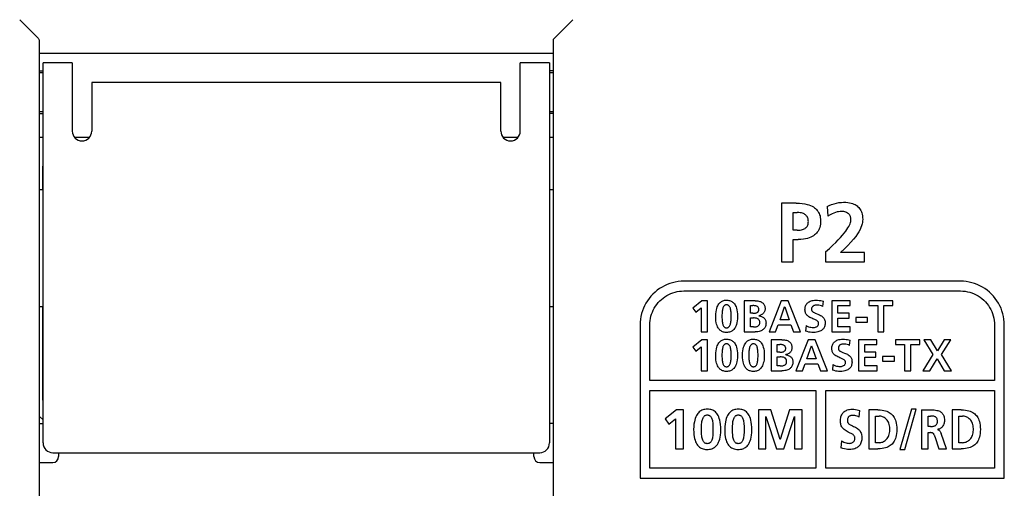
# Model space of a CAD drawing. Extents: x 27 to 793, y 51 to 503.
# Tile 11 of 30: x 580 to 630, y 231 to 255. Entities that reach past the tile are written whole.
import ezdxf

# ---------------------------------------------------------------- set-up
doc = ezdxf.new("R2010")
doc.units = 0
doc.header["$LTSCALE"] = 46.255
doc.layers.get('0').update_dxf_attribs({"linetype": 'CONTINUOUS'})
doc.layers.add('AXIS', color=7, linetype='CONTINUOUS')
doc.layers.add('SURF', color=7, linetype='CONTINUOUS')

msp = doc.modelspace()

# ---------------------------------------------------------------- linework, layer by layer
at = {"color": 7, "linetype": 'CONTINUOUS'}
for p, q in [((580.771, 254.489), (579.822, 255.438)), ((607.273, 254.489), (608.222, 255.438)), ((580.822, 254.383), (580.822, 221.077)), ((607.222, 230.027), (607.222, 254.383)), ((580.822, 253.717), (607.222, 253.717)), ((580.822, 252.817), (581.022, 252.817)), ((582.522, 253.217), (581.022, 253.217)), ((607.022, 253.217), (605.522, 253.217)), ((607.222, 252.817), (607.022, 252.817)), ((581.022, 252.717), (580.822, 252.717)), ((607.222, 252.717), (607.022, 252.717)), ((581.022, 233.717), (581.022, 251.717)), ((607.022, 251.717), (607.022, 233.717)), ((581.022, 250.717), (580.822, 250.717)), ((580.822, 250.617), (581.022, 250.617)), ((607.222, 250.717), (607.022, 250.717)), ((607.222, 250.617), (607.022, 250.617)), ((580.822, 249.417), (581.022, 249.417)), ((582.627, 249.417), (583.417, 249.417)), ((604.627, 249.417), (605.417, 249.417)), ((607.022, 249.417), (607.222, 249.417)), ((581.002, 246.717), (581.002, 247.917)), ((581.022, 247.917), (581.002, 247.917)), ((580.822, 246.717), (581.022, 246.717)), ((607.022, 246.717), (607.222, 246.717)), ((618.926, 246.019), (618.926, 243.017)), ((619.687, 246.019), (618.926, 246.019)), ((621.269, 245.856), (621.316, 245.357)), ((619.528, 244.63), (619.528, 245.546)), ((619.528, 245.546), (619.739, 245.546)), ((619.739, 244.63), (619.528, 244.63)), ((619.528, 243.017), (619.528, 244.156)), ((619.528, 244.156), (619.782, 244.156)), ((621.2, 243.52), (621.2, 243.017)), ((623.196, 243.49), (621.97, 243.49)), ((623.196, 243.017), (623.196, 243.49)), ((618.926, 243.017), (619.528, 243.017)), ((621.2, 243.017), (623.196, 243.017)), ((628.121, 242.017), (613.922, 242.017)), ((613.922, 241.517), (628.121, 241.517)), ((580.822, 240.717), (581.022, 240.717)), ((581.002, 235.917), (581.002, 240.717)), ((607.022, 240.717), (607.222, 240.717)), ((614.843, 241.018), (614.375, 240.641)), ((614.375, 240.641), (614.536, 240.433)), ((614.536, 240.433), (614.806, 240.653)), ((614.806, 240.653), (614.806, 239.417)), ((615.127, 241.018), (614.843, 241.018)), ((615.127, 239.417), (615.127, 241.018)), ((617.015, 241.018), (617.015, 239.417)), ((617.575, 241.018), (617.015, 241.018)), ((617.336, 240.371), (617.336, 240.765)), ((617.336, 240.765), (617.46, 240.765)), ((618.921, 241.018), (618.297, 239.417)), ((618.862, 240.036), (619.093, 240.697)), ((619.283, 241.018), (618.921, 241.018)), ((619.093, 240.697), (619.098, 240.697)), ((619.098, 240.697), (619.329, 240.036)), ((619.912, 239.417), (619.283, 241.018)), ((621.051, 240.724), (621.081, 240.988)), ((621.511, 241.018), (621.511, 239.417)), ((622.456, 241.018), (621.511, 241.018)), ((621.832, 240.371), (621.832, 240.765)), ((621.832, 240.765), (622.456, 240.765)), ((622.456, 240.765), (622.456, 241.018)), ((623.414, 241.018), (623.414, 240.765)), ((624.652, 241.018), (623.414, 241.018)), ((623.414, 240.765), (623.873, 240.765)), ((623.873, 240.765), (623.873, 239.417)), ((624.194, 239.417), (624.194, 240.765)), ((624.194, 240.765), (624.652, 240.765)), ((624.652, 240.765), (624.652, 241.018)), ((617.467, 240.371), (617.336, 240.371)), ((617.336, 239.669), (617.336, 240.132)), ((617.336, 240.132), (617.488, 240.132)), ((617.772, 240.245), (617.772, 240.249)), ((622.403, 240.371), (621.832, 240.371)), ((621.832, 239.669), (621.832, 240.118)), ((621.832, 240.118), (622.403, 240.118)), ((622.403, 240.118), (622.403, 240.371)), ((622.747, 240.16), (622.747, 239.908)), ((623.351, 240.16), (622.747, 240.16)), ((623.351, 239.908), (623.351, 240.16)), ((611.672, 239.767), (611.672, 231.917)), ((612.172, 236.917), (612.172, 239.767)), ((617.488, 239.669), (617.336, 239.669)), ((618.63, 239.417), (618.77, 239.784)), ((618.77, 239.784), (619.419, 239.784)), ((619.329, 240.036), (618.862, 240.036)), ((619.419, 239.784), (619.556, 239.417)), ((620.194, 239.74), (620.164, 239.452)), ((622.461, 239.669), (621.832, 239.669)), ((622.461, 239.417), (622.461, 239.669)), ((622.747, 239.908), (623.351, 239.908)), ((629.871, 239.767), (629.871, 236.917)), ((630.372, 231.917), (630.372, 239.767)), ((614.806, 239.417), (615.127, 239.417)), ((617.015, 239.417), (617.575, 239.417)), ((618.297, 239.417), (618.63, 239.417)), ((619.556, 239.417), (619.912, 239.417)), ((621.511, 239.417), (622.461, 239.417)), ((623.873, 239.417), (624.194, 239.417)), ((614.843, 239.017), (614.375, 238.641)), ((614.375, 238.641), (614.536, 238.432)), ((614.536, 238.432), (614.806, 238.653)), ((614.806, 238.653), (614.806, 237.417)), ((615.127, 239.017), (614.843, 239.017)), ((615.127, 237.417), (615.127, 239.017)), ((618.394, 239.017), (618.394, 237.417)), ((618.954, 239.017), (618.394, 239.017)), ((618.715, 238.37), (618.715, 238.765)), ((618.715, 238.765), (618.839, 238.765)), ((620.3, 239.017), (619.677, 237.417)), ((620.241, 238.036), (620.472, 238.696)), ((620.663, 239.017), (620.3, 239.017)), ((620.472, 238.696), (620.477, 238.696)), ((620.477, 238.696), (620.708, 238.036)), ((621.291, 237.417), (620.663, 239.017)), ((622.431, 238.724), (622.46, 238.988)), ((622.89, 239.017), (622.89, 237.417)), ((623.835, 239.017), (622.89, 239.017)), ((623.211, 238.37), (623.211, 238.765)), ((623.211, 238.765), (623.835, 238.765)), ((623.835, 238.765), (623.835, 239.017)), ((624.793, 239.017), (624.793, 238.765)), ((626.032, 239.017), (624.793, 239.017)), ((624.793, 238.765), (625.252, 238.765)), ((625.252, 238.765), (625.252, 237.417)), ((625.573, 237.417), (625.573, 238.765)), ((625.573, 238.765), (626.032, 238.765)), ((626.032, 238.765), (626.032, 239.017)), ((626.233, 239.017), (626.71, 238.249)), ((626.604, 239.017), (626.233, 239.017)), ((626.939, 238.446), (626.604, 239.017)), ((627.281, 239.017), (626.939, 238.446)), ((627.143, 238.249), (627.625, 239.017)), ((627.625, 239.017), (627.281, 239.017)), ((618.846, 238.37), (618.715, 238.37)), ((618.715, 237.669), (618.715, 238.132)), ((618.715, 238.132), (618.867, 238.132)), ((619.151, 238.244), (619.151, 238.249)), ((623.782, 238.37), (623.211, 238.37)), ((623.211, 237.669), (623.211, 238.118)), ((623.211, 238.118), (623.782, 238.118)), ((623.782, 238.118), (623.782, 238.37)), ((624.126, 238.16), (624.126, 237.907)), ((624.729, 238.16), (624.126, 238.16)), ((624.729, 237.907), (624.729, 238.16)), ((626.71, 238.249), (626.184, 237.417)), ((627.668, 237.417), (627.143, 238.249)), ((618.867, 237.669), (618.715, 237.669)), ((620.009, 237.417), (620.149, 237.783)), ((620.149, 237.783), (620.798, 237.783)), ((620.708, 238.036), (620.241, 238.036)), ((620.798, 237.783), (620.935, 237.417)), ((621.573, 237.74), (621.543, 237.451)), ((623.839, 237.669), (623.211, 237.669)), ((623.839, 237.417), (623.839, 237.669)), ((624.126, 237.907), (624.729, 237.907)), ((626.547, 237.417), (626.921, 238.04)), ((626.921, 238.04), (627.29, 237.417)), ((581.022, 237.417), (581.002, 237.417)), ((614.806, 237.417), (615.127, 237.417)), ((618.394, 237.417), (618.954, 237.417)), ((619.677, 237.417), (620.009, 237.417)), ((620.935, 237.417), (621.291, 237.417)), ((622.89, 237.417), (623.839, 237.417)), ((625.252, 237.417), (625.573, 237.417)), ((626.184, 237.417), (626.547, 237.417)), ((627.29, 237.417), (627.668, 237.417)), ((629.871, 236.917), (612.172, 236.917)), ((612.172, 232.417), (612.172, 236.417)), ((612.172, 236.417), (620.702, 236.417)), ((620.702, 236.417), (620.702, 232.417)), ((621.202, 232.417), (621.202, 236.417)), ((621.202, 236.417), (629.871, 236.417)), ((629.871, 236.417), (629.871, 232.417)), ((581.002, 235.917), (581.022, 235.917)), ((580.822, 235.097), (581.022, 234.897)), ((613.541, 235.419), (612.956, 234.949)), ((613.897, 235.419), (613.541, 235.419)), ((613.897, 233.417), (613.897, 235.419)), ((617.744, 235.419), (617.744, 233.417)), ((618.387, 235.419), (617.744, 235.419)), ((618.128, 235.064), (618.134, 235.069)), ((618.128, 233.417), (618.128, 235.064)), ((618.134, 235.069), (618.673, 233.417)), ((618.863, 233.901), (618.387, 235.419)), ((619.345, 235.419), (618.868, 233.901)), ((619.058, 233.417), (619.597, 235.069)), ((619.987, 235.419), (619.345, 235.419)), ((619.597, 235.069), (619.603, 235.069)), ((619.603, 235.069), (619.603, 233.417)), ((619.987, 233.417), (619.987, 235.419)), ((622.926, 235.049), (622.957, 235.378)), ((623.875, 235.416), (623.41, 235.416)), ((623.41, 235.416), (623.41, 233.417)), ((623.751, 235.101), (623.94, 235.101)), ((623.751, 233.732), (623.751, 235.101)), ((625.601, 235.45), (625.007, 233.382)), ((625.26, 233.382), (625.854, 235.45)), ((625.854, 235.45), (625.601, 235.45)), ((626.127, 235.416), (626.127, 233.417)), ((626.468, 235.101), (626.58, 235.101)), ((626.468, 234.562), (626.468, 235.101)), ((628.161, 235.416), (627.696, 235.416)), ((627.696, 235.416), (627.696, 233.417)), ((628.037, 235.101), (628.227, 235.101)), ((628.037, 233.732), (628.037, 235.101)), ((580.822, 234.717), (581.022, 234.717)), ((607.222, 234.717), (607.022, 234.717)), ((612.956, 234.949), (613.156, 234.688)), ((613.156, 234.688), (613.495, 234.963)), ((613.495, 234.963), (613.495, 233.417)), ((626.58, 234.562), (626.468, 234.562)), ((626.468, 234.247), (626.577, 234.247)), ((626.468, 233.417), (626.468, 234.247)), ((626.945, 234.405), (626.945, 234.41)), ((627.397, 233.417), (627.125, 234.198)), ((618.868, 233.901), (618.863, 233.901)), ((622.016, 233.821), (621.984, 233.46)), ((623.94, 233.732), (623.751, 233.732)), ((626.813, 234.041), (627.018, 233.417)), ((628.227, 233.732), (628.037, 233.732)), ((581.522, 233.217), (606.522, 233.217)), ((581.822, 233.217), (581.822, 233.017)), ((606.222, 233.017), (606.222, 233.217)), ((613.495, 233.417), (613.897, 233.417)), ((617.744, 233.417), (618.128, 233.417)), ((618.673, 233.417), (619.058, 233.417)), ((619.603, 233.417), (619.987, 233.417)), ((623.41, 233.417), (623.875, 233.417)), ((625.007, 233.382), (625.26, 233.382)), ((626.127, 233.417), (626.468, 233.417)), ((627.018, 233.417), (627.397, 233.417)), ((627.696, 233.417), (628.161, 233.417)), ((580.822, 232.717), (581.522, 232.717)), ((606.522, 232.717), (607.222, 232.717)), ((620.702, 232.417), (612.172, 232.417)), ((629.871, 232.417), (621.202, 232.417)), ((611.672, 231.917), (630.372, 231.917))]:
    msp.add_line(p, q, dxfattribs=at)
for points in [[(580.771, 254.489), (580.793, 254.463), (580.809, 254.437), (580.819, 254.41), (580.822, 254.383)], [(607.222, 254.383), (607.225, 254.41), (607.235, 254.437), (607.251, 254.463), (607.273, 254.489)], [(619.687, 246.019), (619.855, 246.015), (620.002, 246.002), (620.13, 245.983), (620.242, 245.96), (620.34, 245.932), (620.426, 245.9), (620.501, 245.866), (620.568, 245.828), (620.628, 245.789), (620.68, 245.746), (620.727, 245.702), (620.769, 245.654), (620.806, 245.604), (620.838, 245.55), (620.866, 245.493), (620.89, 245.432), (620.91, 245.365), (620.925, 245.291), (620.935, 245.208), (620.939, 245.119), (620.936, 245.027), (620.927, 244.938), (620.913, 244.856), (620.893, 244.782), (620.869, 244.714), (620.841, 244.65), (620.808, 244.592), (620.771, 244.537), (620.729, 244.486), (620.683, 244.438), (620.632, 244.394), (620.575, 244.352), (620.511, 244.313), (620.44, 244.278), (620.361, 244.245), (620.271, 244.217), (620.17, 244.192), (620.056, 244.173), (619.927, 244.161), (619.782, 244.156)], [(621.269, 245.856), (621.383, 245.909), (621.504, 245.956), (621.629, 245.996), (621.755, 246.027), (621.882, 246.05), (622.006, 246.064), (622.124, 246.07), (622.235, 246.069), (622.336, 246.061), (622.428, 246.046), (622.511, 246.027), (622.585, 246.004), (622.651, 245.977), (622.711, 245.947), (622.766, 245.914), (622.815, 245.878), (622.86, 245.839), (622.901, 245.796), (622.939, 245.75), (622.973, 245.7), (623.004, 245.645), (623.032, 245.586), (623.055, 245.522), (623.074, 245.451), (623.089, 245.373), (623.098, 245.287), (623.101, 245.193)], [(619.739, 244.63), (619.823, 244.633), (619.896, 244.64), (619.96, 244.652), (620.015, 244.667), (620.063, 244.684), (620.105, 244.704), (620.141, 244.725), (620.173, 244.749), (620.201, 244.774), (620.226, 244.802), (620.247, 244.832), (620.266, 244.864), (620.281, 244.9), (620.294, 244.939), (620.303, 244.982), (620.309, 245.029), (620.311, 245.077), (620.309, 245.126), (620.303, 245.174), (620.294, 245.218), (620.281, 245.26), (620.265, 245.297), (620.246, 245.331), (620.224, 245.363), (620.199, 245.392), (620.17, 245.419), (620.138, 245.444), (620.101, 245.467), (620.059, 245.488), (620.011, 245.507), (619.956, 245.522), (619.893, 245.535), (619.821, 245.543), (619.739, 245.546)], [(621.2, 243.52), (621.393, 243.701), (621.566, 243.861), (621.718, 244.007), (621.85, 244.141), (621.966, 244.264), (622.066, 244.378), (622.153, 244.482), (622.228, 244.579), (622.291, 244.669), (622.344, 244.752), (622.389, 244.829), (622.424, 244.901), (622.452, 244.968), (622.474, 245.031), (622.488, 245.089), (622.496, 245.142), (622.499, 245.19), (622.497, 245.233), (622.492, 245.273), (622.482, 245.311), (622.47, 245.346), (622.454, 245.379), (622.434, 245.41), (622.411, 245.44), (622.383, 245.468), (622.352, 245.494), (622.316, 245.518), (622.276, 245.54), (622.231, 245.559), (622.182, 245.575), (622.128, 245.587), (622.07, 245.595), (622.009, 245.598)], [(622.009, 245.598), (621.939, 245.595), (621.866, 245.586), (621.789, 245.571), (621.707, 245.548), (621.621, 245.518), (621.528, 245.477), (621.427, 245.424), (621.316, 245.357)], [(623.101, 245.193), (623.098, 245.118), (623.089, 245.039), (623.072, 244.954), (623.047, 244.865), (623.012, 244.77), (622.967, 244.669), (622.909, 244.56), (622.835, 244.443), (622.743, 244.314), (622.631, 244.174), (622.498, 244.022), (622.343, 243.859), (622.166, 243.682), (621.97, 243.49)], [(613.922, 242.017), (613.774, 242.012), (613.627, 241.998), (613.481, 241.974), (613.338, 241.941), (613.198, 241.899), (613.062, 241.847), (612.929, 241.787), (612.8, 241.718), (612.674, 241.64), (612.554, 241.554), (612.439, 241.459), (612.331, 241.358)], [(629.712, 241.358), (629.604, 241.459), (629.49, 241.553), (629.369, 241.639), (629.245, 241.717), (629.116, 241.786), (628.983, 241.847), (628.847, 241.898), (628.706, 241.94), (628.563, 241.974), (628.417, 241.998), (628.269, 242.012), (628.121, 242.017)], [(612.331, 241.358), (612.23, 241.25), (612.136, 241.136), (612.05, 241.016), (611.972, 240.891), (611.903, 240.762), (611.842, 240.63), (611.791, 240.493), (611.749, 240.353), (611.715, 240.209), (611.691, 240.063), (611.677, 239.915), (611.672, 239.767)], [(612.684, 241.005), (612.768, 241.083), (612.857, 241.156), (612.951, 241.223), (613.048, 241.284), (613.148, 241.338), (613.251, 241.384), (613.357, 241.424), (613.466, 241.457), (613.578, 241.483), (613.692, 241.502), (613.807, 241.513), (613.922, 241.517)], [(628.121, 241.517), (628.242, 241.513), (628.362, 241.501), (628.48, 241.48), (628.596, 241.452), (628.709, 241.417), (628.819, 241.373), (628.926, 241.322), (629.029, 241.264), (629.129, 241.199), (629.224, 241.126), (629.315, 241.047), (629.401, 240.961), (629.481, 240.87), (629.553, 240.774), (629.619, 240.674), (629.677, 240.571), (629.728, 240.464), (629.771, 240.354), (629.807, 240.241), (629.835, 240.125), (629.855, 240.008), (629.867, 239.888), (629.871, 239.767)], [(630.372, 239.767), (630.367, 239.915), (630.352, 240.062), (630.328, 240.208), (630.295, 240.351), (630.253, 240.491), (630.202, 240.627), (630.142, 240.76), (630.072, 240.889), (629.994, 241.015), (629.908, 241.135), (629.814, 241.25), (629.712, 241.358)], [(612.172, 239.767), (612.175, 239.882), (612.187, 239.997), (612.205, 240.11), (612.231, 240.222), (612.264, 240.331), (612.304, 240.437), (612.35, 240.54), (612.404, 240.64), (612.465, 240.737), (612.532, 240.831), (612.605, 240.92), (612.684, 241.005)], [(615.556, 240.213), (615.56, 240.338), (615.572, 240.449), (615.588, 240.544), (615.609, 240.626), (615.633, 240.696), (615.659, 240.755), (615.687, 240.807), (615.716, 240.851), (615.746, 240.889), (615.778, 240.922), (615.812, 240.95), (615.846, 240.975), (615.883, 240.995), (615.922, 241.012), (615.964, 241.026), (616.01, 241.037), (616.06, 241.043), (616.115, 241.045), (616.171, 241.043), (616.223, 241.035), (616.27, 241.025), (616.313, 241.01), (616.352, 240.993), (616.389, 240.972), (616.424, 240.947), (616.457, 240.919), (616.488, 240.886), (616.518, 240.849), (616.546, 240.805), (616.573, 240.755), (616.598, 240.696), (616.621, 240.627), (616.64, 240.546), (616.656, 240.452), (616.667, 240.343), (616.671, 240.217)], [(616.35, 240.213), (616.349, 240.291), (616.347, 240.363), (616.343, 240.428), (616.338, 240.487), (616.33, 240.54), (616.32, 240.586), (616.309, 240.627), (616.296, 240.663), (616.282, 240.694), (616.266, 240.72), (616.25, 240.742), (616.233, 240.76), (616.215, 240.774), (616.197, 240.786), (616.177, 240.795), (616.156, 240.802), (616.133, 240.806), (616.11, 240.807), (616.088, 240.805), (616.066, 240.801), (616.045, 240.795), (616.025, 240.785), (616.007, 240.773), (615.99, 240.759), (615.974, 240.74), (615.958, 240.718), (615.943, 240.692), (615.929, 240.66), (615.917, 240.625), (615.906, 240.584), (615.896, 240.537), (615.889, 240.485), (615.883, 240.427), (615.879, 240.362), (615.878, 240.291), (615.877, 240.213)], [(617.77, 240.566), (617.768, 240.593), (617.765, 240.618), (617.759, 240.64), (617.751, 240.66), (617.74, 240.678), (617.727, 240.694), (617.712, 240.709), (617.693, 240.722), (617.672, 240.734), (617.648, 240.744), (617.619, 240.752), (617.586, 240.758), (617.548, 240.763), (617.506, 240.765), (617.46, 240.765)], [(617.575, 241.018), (617.648, 241.015), (617.711, 241.008), (617.767, 240.998), (617.815, 240.985), (617.858, 240.97), (617.895, 240.952), (617.929, 240.932), (617.959, 240.91), (617.986, 240.886), (618.01, 240.86), (618.031, 240.832), (618.049, 240.802), (618.063, 240.769), (618.075, 240.733), (618.083, 240.694), (618.089, 240.652), (618.091, 240.607)], [(620.556, 239.642), (620.595, 239.644), (620.634, 239.65), (620.671, 239.659), (620.705, 239.671), (620.735, 239.685), (620.759, 239.701), (620.78, 239.717), (620.797, 239.734), (620.811, 239.752), (620.822, 239.77), (620.831, 239.791), (620.837, 239.812), (620.84, 239.833), (620.84, 239.855), (620.838, 239.876), (620.834, 239.897), (620.826, 239.916), (620.816, 239.935), (620.803, 239.953), (620.786, 239.972), (620.765, 239.99), (620.739, 240.008), (620.709, 240.025), (620.676, 240.042), (620.638, 240.058), (620.596, 240.076), (620.548, 240.094), (620.496, 240.115), (620.442, 240.139), (620.389, 240.164), (620.339, 240.193), (620.296, 240.223), (620.261, 240.253), (620.232, 240.284), (620.208, 240.315), (620.188, 240.347), (620.171, 240.382), (620.157, 240.419), (620.147, 240.46), (620.141, 240.505), (620.139, 240.553), (620.14, 240.602), (620.146, 240.65), (620.155, 240.697), (620.168, 240.741), (620.185, 240.781), (620.205, 240.818), (620.228, 240.852), (620.255, 240.883), (620.285, 240.912), (620.319, 240.939), (620.357, 240.964), (620.4, 240.986), (620.448, 241.005), (620.501, 241.022), (620.561, 241.034), (620.626, 241.042), (620.698, 241.045)], [(620.726, 240.793), (620.688, 240.791), (620.654, 240.786), (620.624, 240.778), (620.597, 240.769), (620.574, 240.757), (620.553, 240.744), (620.535, 240.728), (620.52, 240.712), (620.506, 240.694), (620.495, 240.674), (620.486, 240.651), (620.479, 240.627), (620.475, 240.6), (620.474, 240.57)], [(620.698, 241.045), (620.786, 241.043), (620.868, 241.035), (620.944, 241.023), (621.015, 241.007), (621.081, 240.988)], [(621.051, 240.724), (620.987, 240.749), (620.921, 240.768), (620.854, 240.782), (620.789, 240.79), (620.726, 240.793)], [(616.671, 240.217), (616.667, 240.09), (616.656, 239.981), (616.641, 239.886), (616.621, 239.805), (616.598, 239.737), (616.573, 239.678), (616.546, 239.628), (616.517, 239.584), (616.488, 239.547), (616.456, 239.514), (616.423, 239.486), (616.387, 239.462), (616.35, 239.441), (616.31, 239.423), (616.266, 239.409), (616.219, 239.398), (616.166, 239.392), (616.107, 239.39), (616.048, 239.392), (615.995, 239.4), (615.947, 239.411), (615.904, 239.425), (615.864, 239.443), (615.827, 239.464), (615.792, 239.489), (615.76, 239.517), (615.729, 239.55), (615.7, 239.587), (615.673, 239.63), (615.647, 239.68), (615.623, 239.738), (615.601, 239.806), (615.583, 239.887), (615.569, 239.98), (615.559, 240.089), (615.556, 240.213)], [(615.877, 240.213), (615.878, 240.136), (615.879, 240.066), (615.883, 240.002), (615.888, 239.944), (615.896, 239.893), (615.905, 239.847), (615.916, 239.807), (615.928, 239.771), (615.942, 239.741), (615.957, 239.715), (615.973, 239.693), (615.99, 239.675), (616.007, 239.661), (616.025, 239.649), (616.045, 239.64), (616.066, 239.633), (616.089, 239.629), (616.112, 239.628), (616.135, 239.629), (616.158, 239.633), (616.179, 239.64), (616.199, 239.649), (616.218, 239.661), (616.235, 239.675), (616.252, 239.693), (616.268, 239.715), (616.283, 239.741), (616.297, 239.771), (616.31, 239.806), (616.321, 239.847), (616.331, 239.892), (616.338, 239.944), (616.344, 240.002), (616.348, 240.066), (616.349, 240.136), (616.35, 240.213)], [(617.467, 240.371), (617.514, 240.372), (617.557, 240.376), (617.594, 240.382), (617.627, 240.39), (617.654, 240.4), (617.678, 240.411), (617.699, 240.424), (617.716, 240.437), (617.731, 240.452), (617.743, 240.468), (617.752, 240.485), (617.76, 240.503), (617.765, 240.522), (617.768, 240.543), (617.77, 240.566)], [(617.818, 239.892), (617.816, 239.924), (617.812, 239.953), (617.805, 239.98), (617.796, 240.004), (617.784, 240.025), (617.77, 240.044), (617.753, 240.062), (617.733, 240.078), (617.71, 240.092), (617.684, 240.104), (617.654, 240.114), (617.62, 240.122), (617.581, 240.128), (617.537, 240.131), (617.488, 240.132)], [(618.091, 240.607), (618.089, 240.568), (618.084, 240.532), (618.075, 240.497), (618.063, 240.464), (618.048, 240.433), (618.03, 240.404), (618.01, 240.378), (617.986, 240.353), (617.958, 240.329), (617.927, 240.308), (617.893, 240.289), (617.855, 240.273), (617.815, 240.259), (617.772, 240.249)], [(617.772, 240.245), (617.816, 240.238), (617.86, 240.228), (617.901, 240.214), (617.939, 240.198), (617.974, 240.178), (618.005, 240.156), (618.033, 240.132), (618.057, 240.107), (618.078, 240.079), (618.097, 240.05), (618.112, 240.019), (618.123, 239.986), (618.132, 239.952), (618.137, 239.917), (618.139, 239.88)], [(620.474, 240.57), (620.475, 240.553), (620.478, 240.536), (620.484, 240.518), (620.492, 240.501), (620.503, 240.484), (620.517, 240.467), (620.535, 240.451), (620.556, 240.436), (620.58, 240.422), (620.607, 240.408), (620.636, 240.394), (620.669, 240.38), (620.705, 240.366)], [(620.705, 240.366), (620.791, 240.333), (620.839, 240.313), (620.889, 240.291), (620.937, 240.266), (620.982, 240.239), (621.022, 240.209), (621.057, 240.179), (621.086, 240.147), (621.109, 240.115), (621.129, 240.082), (621.144, 240.048), (621.157, 240.01), (621.167, 239.968), (621.173, 239.921), (621.175, 239.871), (621.173, 239.818), (621.166, 239.769), (621.156, 239.724), (621.142, 239.684), (621.125, 239.647), (621.105, 239.612), (621.082, 239.58), (621.055, 239.55), (621.025, 239.522), (620.99, 239.496), (620.951, 239.472), (620.907, 239.45), (620.856, 239.431), (620.799, 239.414), (620.733, 239.401), (620.659, 239.393), (620.574, 239.39)], [(617.488, 239.669), (617.539, 239.671), (617.585, 239.675), (617.625, 239.682), (617.66, 239.691), (617.69, 239.702), (617.716, 239.715), (617.739, 239.729), (617.758, 239.745), (617.774, 239.761), (617.788, 239.779), (617.798, 239.799), (617.807, 239.819), (617.813, 239.842), (617.817, 239.866), (617.818, 239.892)], [(618.139, 239.88), (618.137, 239.829), (618.131, 239.782), (618.121, 239.738), (618.108, 239.697), (618.091, 239.66), (618.072, 239.626), (618.049, 239.594), (618.023, 239.566), (617.993, 239.539), (617.96, 239.515), (617.923, 239.492), (617.882, 239.472), (617.835, 239.455), (617.782, 239.44), (617.721, 239.428), (617.653, 239.42), (617.575, 239.417)], [(620.194, 239.74), (620.256, 239.709), (620.32, 239.684), (620.382, 239.665), (620.443, 239.652), (620.501, 239.644), (620.556, 239.642)], [(620.574, 239.39), (620.488, 239.392), (620.412, 239.399), (620.336, 239.411), (620.254, 239.429), (620.164, 239.452)], [(615.556, 238.213), (615.56, 238.338), (615.572, 238.448), (615.588, 238.544), (615.609, 238.625), (615.633, 238.695), (615.659, 238.755), (615.687, 238.807), (615.716, 238.851), (615.746, 238.888), (615.778, 238.921), (615.812, 238.95), (615.846, 238.974), (615.883, 238.995), (615.922, 239.012), (615.964, 239.026), (616.01, 239.036), (616.06, 239.043), (616.115, 239.045), (616.171, 239.042), (616.223, 239.035), (616.27, 239.024), (616.313, 239.01), (616.352, 238.992), (616.389, 238.971), (616.424, 238.947), (616.457, 238.918), (616.488, 238.886), (616.518, 238.848), (616.546, 238.805), (616.573, 238.755), (616.598, 238.696), (616.621, 238.627), (616.64, 238.546), (616.656, 238.452), (616.667, 238.342), (616.671, 238.216)], [(616.35, 238.213), (616.349, 238.291), (616.347, 238.363), (616.343, 238.428), (616.338, 238.487), (616.33, 238.539), (616.32, 238.586), (616.309, 238.627), (616.296, 238.662), (616.282, 238.694), (616.266, 238.72), (616.25, 238.742), (616.233, 238.76), (616.215, 238.774), (616.197, 238.786), (616.177, 238.795), (616.156, 238.802), (616.133, 238.805), (616.11, 238.807), (616.088, 238.805), (616.066, 238.801), (616.045, 238.794), (616.025, 238.785), (616.007, 238.773), (615.99, 238.758), (615.974, 238.74), (615.958, 238.718), (615.943, 238.691), (615.929, 238.66), (615.917, 238.624), (615.906, 238.584), (615.896, 238.537), (615.889, 238.485), (615.883, 238.427), (615.879, 238.362), (615.878, 238.291), (615.877, 238.213)], [(616.935, 238.213), (616.939, 238.338), (616.951, 238.449), (616.967, 238.544), (616.988, 238.626), (617.012, 238.695), (617.038, 238.755), (617.065, 238.807), (617.095, 238.851), (617.125, 238.888), (617.157, 238.921), (617.19, 238.95), (617.225, 238.974), (617.262, 238.995), (617.301, 239.012), (617.343, 239.026), (617.388, 239.036), (617.439, 239.043), (617.494, 239.045), (617.55, 239.042), (617.602, 239.035), (617.649, 239.024), (617.692, 239.01), (617.731, 238.992), (617.768, 238.971), (617.803, 238.947), (617.836, 238.918), (617.867, 238.886), (617.897, 238.848), (617.925, 238.805), (617.952, 238.755), (617.977, 238.696), (617.999, 238.627), (618.019, 238.546), (618.035, 238.452), (618.046, 238.342), (618.05, 238.216)], [(617.728, 238.213), (617.728, 238.291), (617.726, 238.363), (617.722, 238.428), (617.716, 238.487), (617.709, 238.539), (617.699, 238.586), (617.688, 238.627), (617.675, 238.662), (617.66, 238.694), (617.645, 238.72), (617.629, 238.742), (617.612, 238.76), (617.594, 238.774), (617.576, 238.786), (617.556, 238.795), (617.535, 238.802), (617.512, 238.805), (617.489, 238.807), (617.467, 238.805), (617.445, 238.801), (617.424, 238.794), (617.404, 238.785), (617.386, 238.773), (617.369, 238.758), (617.353, 238.74), (617.337, 238.718), (617.322, 238.691), (617.308, 238.66), (617.296, 238.624), (617.285, 238.584), (617.275, 238.537), (617.268, 238.485), (617.262, 238.427), (617.258, 238.362), (617.257, 238.291), (617.256, 238.213)], [(619.149, 238.565), (619.147, 238.593), (619.144, 238.617), (619.138, 238.64), (619.129, 238.66), (619.119, 238.678), (619.106, 238.694), (619.09, 238.709), (619.072, 238.722), (619.051, 238.734), (619.027, 238.744), (618.998, 238.752), (618.965, 238.758), (618.927, 238.762), (618.885, 238.765), (618.839, 238.765)], [(618.954, 239.017), (619.027, 239.015), (619.09, 239.008), (619.146, 238.998), (619.194, 238.985), (619.237, 238.969), (619.274, 238.952), (619.308, 238.932), (619.338, 238.91), (619.365, 238.886), (619.389, 238.86), (619.41, 238.832), (619.428, 238.802), (619.442, 238.768), (619.454, 238.733), (619.462, 238.694), (619.468, 238.652), (619.47, 238.607)], [(619.47, 238.607), (619.468, 238.568), (619.462, 238.531), (619.454, 238.497), (619.442, 238.464), (619.427, 238.433), (619.409, 238.404), (619.389, 238.377), (619.365, 238.352), (619.337, 238.329), (619.306, 238.308), (619.272, 238.289), (619.234, 238.272), (619.194, 238.259), (619.151, 238.249)], [(621.935, 237.641), (621.974, 237.643), (622.013, 237.649), (622.051, 237.659), (622.084, 237.671), (622.114, 237.685), (622.138, 237.7), (622.159, 237.717), (622.176, 237.734), (622.19, 237.751), (622.201, 237.77), (622.21, 237.79), (622.216, 237.811), (622.219, 237.833), (622.219, 237.854), (622.217, 237.876), (622.213, 237.896), (622.205, 237.916), (622.195, 237.935), (622.182, 237.953), (622.165, 237.971), (622.144, 237.99), (622.118, 238.008), (622.088, 238.025), (622.055, 238.042), (622.017, 238.058), (621.975, 238.075), (621.927, 238.094), (621.875, 238.115), (621.821, 238.138), (621.768, 238.164), (621.718, 238.193), (621.675, 238.223), (621.64, 238.253), (621.611, 238.283), (621.587, 238.314), (621.567, 238.347), (621.55, 238.382), (621.536, 238.419), (621.526, 238.46), (621.52, 238.505), (621.518, 238.553), (621.519, 238.602), (621.525, 238.65), (621.534, 238.696), (621.547, 238.74), (621.564, 238.781), (621.584, 238.818), (621.607, 238.852), (621.634, 238.883), (621.664, 238.912), (621.698, 238.939), (621.736, 238.964), (621.779, 238.986), (621.827, 239.005), (621.88, 239.021), (621.94, 239.034), (622.005, 239.042), (622.077, 239.045)], [(622.105, 238.793), (622.067, 238.791), (622.033, 238.786), (622.003, 238.778), (621.976, 238.768), (621.953, 238.757), (621.932, 238.743), (621.914, 238.728), (621.899, 238.712), (621.885, 238.693), (621.874, 238.673), (621.865, 238.651), (621.858, 238.627), (621.854, 238.6), (621.853, 238.57)], [(622.077, 239.045), (622.166, 239.042), (622.247, 239.035), (622.324, 239.023), (622.394, 239.007), (622.46, 238.988)], [(622.431, 238.724), (622.366, 238.749), (622.3, 238.768), (622.233, 238.782), (622.168, 238.79), (622.105, 238.793)], [(616.671, 238.216), (616.667, 238.09), (616.656, 237.98), (616.641, 237.886), (616.621, 237.805), (616.598, 237.736), (616.573, 237.678), (616.546, 237.627), (616.517, 237.584), (616.488, 237.547), (616.456, 237.514), (616.423, 237.486), (616.387, 237.461), (616.35, 237.44), (616.31, 237.423), (616.266, 237.409), (616.219, 237.398), (616.166, 237.391), (616.107, 237.389), (616.048, 237.392), (615.995, 237.399), (615.947, 237.411), (615.904, 237.425), (615.864, 237.443), (615.827, 237.464), (615.792, 237.489), (615.76, 237.517), (615.729, 237.55), (615.7, 237.587), (615.673, 237.63), (615.647, 237.679), (615.623, 237.738), (615.601, 237.806), (615.583, 237.887), (615.569, 237.98), (615.559, 238.088), (615.556, 238.213)], [(615.877, 238.213), (615.878, 238.136), (615.879, 238.066), (615.883, 238.002), (615.888, 237.944), (615.896, 237.893), (615.905, 237.847), (615.916, 237.806), (615.928, 237.771), (615.942, 237.74), (615.957, 237.714), (615.973, 237.693), (615.99, 237.675), (616.007, 237.66), (616.025, 237.649), (616.045, 237.639), (616.066, 237.633), (616.089, 237.629), (616.112, 237.628), (616.135, 237.629), (616.158, 237.633), (616.179, 237.64), (616.199, 237.649), (616.218, 237.661), (616.235, 237.675), (616.252, 237.693), (616.268, 237.714), (616.283, 237.74), (616.297, 237.771), (616.31, 237.806), (616.321, 237.846), (616.331, 237.892), (616.338, 237.944), (616.344, 238.002), (616.348, 238.066), (616.349, 238.136), (616.35, 238.213)], [(618.05, 238.216), (618.046, 238.09), (618.035, 237.98), (618.02, 237.886), (618, 237.805), (617.977, 237.736), (617.952, 237.678), (617.925, 237.627), (617.896, 237.584), (617.866, 237.547), (617.835, 237.514), (617.801, 237.486), (617.766, 237.461), (617.729, 237.44), (617.689, 237.423), (617.645, 237.409), (617.597, 237.398), (617.545, 237.391), (617.486, 237.389), (617.427, 237.392), (617.374, 237.399), (617.326, 237.411), (617.283, 237.425), (617.243, 237.443), (617.206, 237.464), (617.171, 237.489), (617.139, 237.517), (617.108, 237.55), (617.079, 237.587), (617.052, 237.63), (617.026, 237.679), (617.002, 237.738), (616.98, 237.806), (616.962, 237.887), (616.948, 237.98), (616.938, 238.088), (616.935, 238.213)], [(617.256, 238.213), (617.256, 238.136), (617.258, 238.066), (617.262, 238.002), (617.267, 237.944), (617.275, 237.893), (617.284, 237.847), (617.295, 237.806), (617.307, 237.771), (617.321, 237.74), (617.336, 237.714), (617.352, 237.693), (617.369, 237.675), (617.386, 237.66), (617.404, 237.649), (617.424, 237.639), (617.445, 237.633), (617.468, 237.629), (617.491, 237.628), (617.514, 237.629), (617.536, 237.633), (617.558, 237.64), (617.578, 237.649), (617.596, 237.661), (617.614, 237.675), (617.631, 237.693), (617.647, 237.714), (617.662, 237.74), (617.676, 237.771), (617.689, 237.806), (617.7, 237.846), (617.709, 237.892), (617.717, 237.944), (617.723, 238.002), (617.726, 238.066), (617.728, 238.136), (617.728, 238.213)], [(618.846, 238.37), (618.893, 238.372), (618.936, 238.376), (618.973, 238.382), (619.005, 238.39), (619.033, 238.4), (619.057, 238.411), (619.078, 238.423), (619.095, 238.437), (619.11, 238.452), (619.122, 238.468), (619.131, 238.485), (619.139, 238.503), (619.144, 238.522), (619.147, 238.543), (619.149, 238.565)], [(619.197, 237.892), (619.195, 237.924), (619.191, 237.953), (619.184, 237.98), (619.175, 238.003), (619.163, 238.025), (619.149, 238.044), (619.132, 238.062), (619.112, 238.077), (619.089, 238.092), (619.063, 238.104), (619.033, 238.114), (618.999, 238.122), (618.96, 238.127), (618.916, 238.131), (618.867, 238.132)], [(619.151, 238.244), (619.195, 238.238), (619.238, 238.228), (619.28, 238.214), (619.318, 238.197), (619.353, 238.178), (619.384, 238.156), (619.412, 238.132), (619.436, 238.106), (619.457, 238.079), (619.475, 238.05), (619.49, 238.019), (619.502, 237.986), (619.511, 237.952), (619.516, 237.916), (619.518, 237.88)], [(621.853, 238.57), (621.854, 238.553), (621.857, 238.535), (621.863, 238.518), (621.871, 238.501), (621.882, 238.484), (621.896, 238.467), (621.914, 238.451), (621.935, 238.436), (621.959, 238.421), (621.986, 238.407), (622.015, 238.394), (622.048, 238.38), (622.084, 238.365)], [(622.084, 238.365), (622.17, 238.332), (622.218, 238.313), (622.268, 238.29), (622.316, 238.266), (622.361, 238.238), (622.401, 238.209), (622.436, 238.178), (622.465, 238.146), (622.488, 238.114), (622.508, 238.082), (622.523, 238.047), (622.536, 238.01), (622.546, 237.968), (622.552, 237.921), (622.554, 237.87), (622.552, 237.818), (622.545, 237.768), (622.535, 237.724), (622.521, 237.684), (622.504, 237.647), (622.484, 237.612), (622.461, 237.58), (622.434, 237.55), (622.404, 237.522), (622.369, 237.496), (622.33, 237.472), (622.286, 237.45), (622.235, 237.431), (622.178, 237.414), (622.112, 237.401), (622.038, 237.392), (621.953, 237.389)], [(618.867, 237.669), (618.918, 237.671), (618.964, 237.675), (619.004, 237.682), (619.039, 237.691), (619.069, 237.702), (619.095, 237.715), (619.118, 237.729), (619.137, 237.744), (619.153, 237.761), (619.167, 237.779), (619.177, 237.798), (619.186, 237.819), (619.192, 237.841), (619.195, 237.866), (619.197, 237.892)], [(619.518, 237.88), (619.516, 237.829), (619.509, 237.781), (619.5, 237.738), (619.487, 237.697), (619.47, 237.66), (619.451, 237.626), (619.428, 237.594), (619.401, 237.565), (619.372, 237.539), (619.339, 237.514), (619.302, 237.492), (619.261, 237.472), (619.214, 237.454), (619.161, 237.44), (619.1, 237.428), (619.031, 237.42), (618.954, 237.417)], [(621.573, 237.74), (621.635, 237.709), (621.699, 237.684), (621.761, 237.665), (621.822, 237.652), (621.88, 237.644), (621.935, 237.641)], [(621.953, 237.389), (621.867, 237.392), (621.791, 237.399), (621.715, 237.41), (621.633, 237.429), (621.543, 237.451)], [(615.118, 235.454), (615.057, 235.451), (614.998, 235.443), (614.942, 235.431), (614.889, 235.415), (614.841, 235.395), (614.795, 235.371), (614.753, 235.342), (614.713, 235.31), (614.674, 235.272), (614.637, 235.228), (614.601, 235.177), (614.566, 235.119), (614.534, 235.053), (614.505, 234.979), (614.479, 234.894), (614.458, 234.797), (614.44, 234.686), (614.428, 234.559), (614.423, 234.412)], [(614.825, 234.412), (614.826, 234.508), (614.828, 234.596), (614.832, 234.675), (614.839, 234.747), (614.848, 234.811), (614.859, 234.868), (614.872, 234.919), (614.886, 234.963), (614.903, 235.002), (614.92, 235.035), (614.939, 235.063), (614.958, 235.086), (614.978, 235.106), (614.999, 235.121), (615.02, 235.134), (615.043, 235.143), (615.067, 235.15), (615.092, 235.154), (615.118, 235.155), (615.145, 235.154), (615.171, 235.15), (615.195, 235.143), (615.218, 235.133), (615.24, 235.121), (615.261, 235.105), (615.281, 235.086), (615.301, 235.063), (615.32, 235.035), (615.337, 235.002), (615.354, 234.963), (615.369, 234.919), (615.382, 234.869), (615.393, 234.812), (615.402, 234.747), (615.409, 234.676), (615.414, 234.596), (615.416, 234.508), (615.416, 234.412)], [(615.815, 234.533), (615.805, 234.667), (615.788, 234.786), (615.766, 234.889), (615.741, 234.978), (615.712, 235.054), (615.681, 235.12), (615.647, 235.177), (615.612, 235.227), (615.575, 235.27), (615.537, 235.308), (615.496, 235.341), (615.453, 235.369), (615.407, 235.393), (615.358, 235.414), (615.304, 235.43), (615.246, 235.443), (615.184, 235.451), (615.118, 235.454)], [(616.712, 235.454), (616.651, 235.451), (616.592, 235.443), (616.536, 235.431), (616.484, 235.415), (616.435, 235.395), (616.389, 235.371), (616.347, 235.342), (616.307, 235.31), (616.268, 235.272), (616.231, 235.228), (616.195, 235.177), (616.161, 235.119), (616.129, 235.053), (616.099, 234.979), (616.074, 234.894), (616.052, 234.797), (616.034, 234.686), (616.022, 234.559), (616.018, 234.412)], [(616.42, 234.412), (616.42, 234.508), (616.422, 234.596), (616.427, 234.675), (616.433, 234.747), (616.442, 234.811), (616.453, 234.868), (616.466, 234.919), (616.481, 234.963), (616.497, 235.002), (616.515, 235.035), (616.533, 235.063), (616.553, 235.086), (616.573, 235.106), (616.593, 235.121), (616.615, 235.134), (616.637, 235.143), (616.661, 235.15), (616.686, 235.154), (616.713, 235.155), (616.739, 235.154), (616.765, 235.15), (616.79, 235.143), (616.813, 235.133), (616.834, 235.121), (616.855, 235.105), (616.876, 235.086), (616.895, 235.063), (616.914, 235.035), (616.932, 235.002), (616.948, 234.963), (616.963, 234.919), (616.976, 234.869), (616.987, 234.812), (616.997, 234.747), (617.004, 234.676), (617.008, 234.596), (617.01, 234.508), (617.011, 234.412)], [(617.41, 234.533), (617.4, 234.667), (617.383, 234.786), (617.361, 234.889), (617.335, 234.978), (617.306, 235.054), (617.275, 235.12), (617.242, 235.177), (617.206, 235.227), (617.17, 235.27), (617.131, 235.308), (617.091, 235.341), (617.048, 235.369), (617.002, 235.393), (616.952, 235.414), (616.898, 235.43), (616.84, 235.443), (616.778, 235.451), (616.712, 235.454)], [(622.364, 234.276), (622.307, 234.303), (622.251, 234.334), (622.198, 234.366), (622.15, 234.401), (622.109, 234.438), (622.074, 234.475), (622.046, 234.514), (622.022, 234.553), (622.002, 234.595), (621.985, 234.641), (621.972, 234.692), (621.963, 234.748), (621.958, 234.81), (621.958, 234.875), (621.963, 234.941), (621.972, 235.004), (621.986, 235.062), (622.004, 235.115), (622.026, 235.162), (622.05, 235.205), (622.077, 235.243), (622.107, 235.279), (622.141, 235.312), (622.178, 235.341), (622.219, 235.368), (622.264, 235.391), (622.312, 235.411), (622.365, 235.427), (622.423, 235.439), (622.485, 235.447), (622.551, 235.45)], [(622.58, 235.135), (622.547, 235.133), (622.516, 235.128), (622.487, 235.121), (622.46, 235.112), (622.436, 235.1), (622.414, 235.086), (622.394, 235.071), (622.377, 235.053), (622.361, 235.033), (622.347, 235.011), (622.336, 234.987), (622.326, 234.96), (622.319, 234.929), (622.314, 234.895), (622.313, 234.857)], [(622.551, 235.45), (622.645, 235.447), (622.731, 235.437), (622.812, 235.423), (622.888, 235.403), (622.957, 235.378)], [(622.926, 235.049), (622.869, 235.075), (622.81, 235.097), (622.751, 235.114), (622.692, 235.126), (622.635, 235.133), (622.58, 235.135)], [(623.875, 235.416), (623.991, 235.412), (624.094, 235.402), (624.186, 235.386), (624.268, 235.365), (624.34, 235.341), (624.405, 235.313), (624.463, 235.282), (624.516, 235.247), (624.565, 235.209), (624.609, 235.168), (624.65, 235.123), (624.688, 235.073), (624.722, 235.019), (624.753, 234.958), (624.782, 234.89), (624.807, 234.813), (624.827, 234.728), (624.842, 234.633), (624.852, 234.527), (624.855, 234.416), (624.852, 234.304), (624.842, 234.199), (624.827, 234.104), (624.806, 234.019), (624.782, 233.942), (624.753, 233.874), (624.722, 233.814), (624.688, 233.759), (624.65, 233.71), (624.609, 233.664), (624.565, 233.623), (624.516, 233.585), (624.463, 233.551), (624.405, 233.519), (624.34, 233.492), (624.267, 233.467), (624.186, 233.446), (624.094, 233.431), (623.991, 233.42), (623.875, 233.417)], [(623.94, 233.732), (623.986, 233.734), (624.032, 233.74), (624.078, 233.752), (624.124, 233.767), (624.168, 233.787), (624.211, 233.811), (624.251, 233.84), (624.29, 233.873), (624.327, 233.911), (624.362, 233.953), (624.393, 234), (624.421, 234.051), (624.445, 234.106), (624.466, 234.166), (624.482, 234.233), (624.494, 234.304), (624.499, 234.379), (624.499, 234.455), (624.493, 234.529), (624.482, 234.601), (624.466, 234.667), (624.445, 234.727), (624.421, 234.782), (624.393, 234.833), (624.361, 234.88), (624.327, 234.922), (624.29, 234.959), (624.251, 234.992), (624.21, 235.021), (624.168, 235.045), (624.124, 235.065), (624.078, 235.081), (624.032, 235.092), (623.986, 235.098), (623.94, 235.101)], [(626.127, 235.416), (626.594, 235.416), (626.684, 235.414), (626.766, 235.41), (626.84, 235.402), (626.906, 235.391), (626.964, 235.377), (627.015, 235.36), (627.058, 235.341), (627.096, 235.32), (627.129, 235.297), (627.157, 235.272), (627.183, 235.245), (627.207, 235.215), (627.228, 235.182), (627.247, 235.144), (627.263, 235.102), (627.276, 235.055), (627.286, 235.001), (627.293, 234.941), (627.295, 234.874)], [(626.58, 234.562), (626.632, 234.563), (626.678, 234.567), (626.719, 234.573), (626.756, 234.581), (626.787, 234.591), (626.815, 234.604), (626.839, 234.617), (626.859, 234.633), (626.877, 234.65), (626.893, 234.669), (626.907, 234.691), (626.918, 234.716), (626.928, 234.744), (626.935, 234.775), (626.939, 234.808), (626.94, 234.844), (626.938, 234.878), (626.933, 234.91), (626.926, 234.939), (626.917, 234.964), (626.905, 234.986), (626.892, 235.005), (626.877, 235.023), (626.859, 235.038), (626.838, 235.052), (626.814, 235.065), (626.787, 235.076), (626.754, 235.085), (626.718, 235.092), (626.677, 235.097), (626.631, 235.1), (626.58, 235.101)], [(628.161, 235.416), (628.277, 235.412), (628.381, 235.402), (628.473, 235.386), (628.554, 235.365), (628.627, 235.341), (628.691, 235.313), (628.75, 235.282), (628.803, 235.247), (628.851, 235.209), (628.896, 235.168), (628.937, 235.123), (628.974, 235.073), (629.008, 235.019), (629.04, 234.958), (629.068, 234.89), (629.093, 234.813), (629.113, 234.728), (629.129, 234.633), (629.138, 234.527), (629.142, 234.416), (629.138, 234.304), (629.129, 234.199), (629.113, 234.104), (629.093, 234.019), (629.068, 233.942), (629.04, 233.874), (629.008, 233.814), (628.974, 233.759), (628.937, 233.71), (628.896, 233.664), (628.851, 233.623), (628.803, 233.585), (628.75, 233.551), (628.691, 233.519), (628.626, 233.492), (628.554, 233.467), (628.472, 233.446), (628.381, 233.431), (628.277, 233.42), (628.161, 233.417)], [(628.227, 233.732), (628.272, 233.734), (628.319, 233.74), (628.365, 233.752), (628.41, 233.767), (628.454, 233.787), (628.497, 233.811), (628.538, 233.84), (628.577, 233.873), (628.614, 233.911), (628.648, 233.953), (628.679, 234), (628.707, 234.051), (628.732, 234.106), (628.752, 234.166), (628.769, 234.233), (628.78, 234.304), (628.786, 234.379), (628.786, 234.455), (628.78, 234.529), (628.768, 234.601), (628.752, 234.667), (628.731, 234.727), (628.707, 234.782), (628.679, 234.833), (628.648, 234.88), (628.613, 234.922), (628.576, 234.959), (628.538, 234.992), (628.497, 235.021), (628.454, 235.045), (628.41, 235.065), (628.365, 235.081), (628.319, 235.092), (628.272, 235.098), (628.227, 235.101)], [(622.313, 234.857), (622.314, 234.833), (622.318, 234.81), (622.325, 234.787), (622.335, 234.765), (622.347, 234.744), (622.364, 234.723), (622.383, 234.703), (622.407, 234.684), (622.435, 234.665), (622.466, 234.647), (622.501, 234.629), (622.539, 234.61), (622.582, 234.591), (622.629, 234.569), (622.679, 234.546), (622.731, 234.52), (622.782, 234.491), (622.831, 234.458), (622.876, 234.423), (622.914, 234.387), (622.946, 234.35), (622.973, 234.312), (622.996, 234.272), (623.016, 234.228), (623.032, 234.18), (623.044, 234.128), (623.053, 234.071), (623.057, 234.009), (623.056, 233.945), (623.051, 233.883), (623.042, 233.823), (623.028, 233.768), (623.01, 233.716), (622.988, 233.669), (622.963, 233.628), (622.936, 233.59), (622.906, 233.556), (622.872, 233.524), (622.834, 233.495), (622.792, 233.468), (622.745, 233.445), (622.693, 233.424), (622.635, 233.407), (622.57, 233.394), (622.499, 233.385), (622.42, 233.382)], [(627.295, 234.874), (627.293, 234.824), (627.286, 234.774), (627.276, 234.726), (627.261, 234.681), (627.244, 234.64), (627.223, 234.601), (627.201, 234.567), (627.175, 234.535), (627.148, 234.508), (627.118, 234.483), (627.087, 234.462), (627.054, 234.444), (627.019, 234.429), (626.982, 234.418), (626.945, 234.41)], [(614.423, 234.412), (614.427, 234.27), (614.436, 234.145), (614.451, 234.035), (614.471, 233.939), (614.495, 233.855), (614.521, 233.781), (614.551, 233.717), (614.582, 233.661), (614.616, 233.612), (614.652, 233.569), (614.689, 233.532), (614.729, 233.499), (614.772, 233.47), (614.816, 233.446), (614.864, 233.425), (614.917, 233.408), (614.975, 233.394), (615.039, 233.386), (615.105, 233.382), (615.172, 233.384), (615.236, 233.391), (615.295, 233.402), (615.348, 233.418), (615.398, 233.438), (615.445, 233.461), (615.488, 233.489), (615.529, 233.521), (615.568, 233.557), (615.605, 233.598), (615.64, 233.646), (615.673, 233.7), (615.704, 233.762), (615.733, 233.833), (615.759, 233.916), (615.782, 234.013), (615.801, 234.125), (615.813, 234.252), (615.818, 234.391), (615.815, 234.533)], [(615.118, 233.681), (615.091, 233.682), (615.066, 233.686), (615.043, 233.693), (615.021, 233.702), (615, 233.713), (614.979, 233.728), (614.96, 233.746), (614.94, 233.768), (614.922, 233.794), (614.904, 233.826), (614.888, 233.865), (614.872, 233.909), (614.859, 233.959), (614.848, 234.015), (614.838, 234.079), (614.832, 234.151), (614.828, 234.23), (614.826, 234.317), (614.825, 234.412)], [(615.416, 234.412), (615.416, 234.317), (615.414, 234.23), (615.41, 234.151), (615.403, 234.079), (615.393, 234.016), (615.382, 233.959), (615.368, 233.909), (615.353, 233.865), (615.336, 233.828), (615.318, 233.796), (615.3, 233.769), (615.28, 233.747), (615.26, 233.729), (615.239, 233.714), (615.218, 233.702), (615.195, 233.693), (615.171, 233.686), (615.145, 233.682), (615.118, 233.681)], [(616.018, 234.412), (616.021, 234.271), (616.031, 234.145), (616.046, 234.035), (616.065, 233.939), (616.089, 233.855), (616.115, 233.781), (616.145, 233.717), (616.176, 233.661), (616.21, 233.612), (616.246, 233.569), (616.283, 233.532), (616.323, 233.499), (616.365, 233.47), (616.41, 233.446), (616.458, 233.425), (616.511, 233.408), (616.569, 233.395), (616.632, 233.386), (616.699, 233.382), (616.766, 233.384), (616.83, 233.391), (616.889, 233.402), (616.943, 233.418), (616.992, 233.438), (617.039, 233.461), (617.082, 233.489), (617.123, 233.521), (617.162, 233.557), (617.199, 233.598), (617.234, 233.646), (617.267, 233.7), (617.298, 233.762), (617.327, 233.833), (617.354, 233.916), (617.377, 234.012), (617.395, 234.125), (617.407, 234.252), (617.412, 234.391), (617.41, 234.533)], [(616.712, 233.681), (616.686, 233.682), (616.661, 233.686), (616.637, 233.693), (616.615, 233.702), (616.594, 233.713), (616.574, 233.728), (616.554, 233.746), (616.535, 233.768), (616.516, 233.794), (616.499, 233.826), (616.482, 233.865), (616.467, 233.909), (616.453, 233.959), (616.442, 234.015), (616.433, 234.079), (616.426, 234.151), (616.422, 234.23), (616.42, 234.317), (616.42, 234.412)], [(617.011, 234.412), (617.01, 234.317), (617.008, 234.23), (617.004, 234.151), (616.997, 234.079), (616.988, 234.016), (616.976, 233.959), (616.963, 233.909), (616.947, 233.865), (616.931, 233.828), (616.913, 233.796), (616.894, 233.769), (616.875, 233.747), (616.855, 233.729), (616.834, 233.714), (616.812, 233.702), (616.789, 233.693), (616.765, 233.686), (616.74, 233.682), (616.712, 233.681)], [(622.4, 233.698), (622.436, 233.699), (622.473, 233.705), (622.508, 233.714), (622.542, 233.727), (622.573, 233.742), (622.6, 233.759), (622.623, 233.777), (622.643, 233.797), (622.66, 233.818), (622.674, 233.84), (622.685, 233.864), (622.694, 233.89), (622.699, 233.918), (622.702, 233.947), (622.701, 233.975), (622.698, 234.003), (622.691, 234.029), (622.681, 234.054), (622.669, 234.077), (622.653, 234.1), (622.633, 234.122), (622.608, 234.144), (622.579, 234.166), (622.546, 234.187), (622.508, 234.207), (622.465, 234.228), (622.364, 234.276)], [(626.813, 234.041), (626.801, 234.076), (626.789, 234.108), (626.776, 234.136), (626.762, 234.16), (626.748, 234.181), (626.733, 234.198), (626.717, 234.211), (626.699, 234.222), (626.68, 234.232), (626.659, 234.239), (626.635, 234.244), (626.608, 234.247), (626.577, 234.247)], [(626.945, 234.405), (626.959, 234.402), (626.975, 234.398), (626.991, 234.39), (627.008, 234.38), (627.025, 234.367), (627.042, 234.35), (627.059, 234.329), (627.076, 234.303), (627.092, 234.273), (627.108, 234.238), (627.125, 234.198)], [(622.016, 233.821), (622.075, 233.786), (622.134, 233.757), (622.191, 233.735), (622.247, 233.718), (622.301, 233.706), (622.352, 233.7), (622.4, 233.698)], [(622.42, 233.382), (622.328, 233.385), (622.247, 233.394), (622.168, 233.409), (622.08, 233.431), (621.984, 233.46)]]:
    msp.add_lwpolyline(points, dxfattribs=at)
for centre, radius, start, end in [((581.522, 233.717), 0.5, 180, 270), ((606.522, 233.717), 0.5, 270, 360), ((581.522, 233.017), 0.3, 270, 360), ((606.522, 233.017), 0.3, 180, 270)]:
    msp.add_arc(centre, radius, start, end, dxfattribs=at)
at = {"layer": 'AXIS', "color": 7, "linetype": 'CONTINUOUS'}
msp.add_line((604.522, 252.217), (583.522, 252.217), dxfattribs=at)
at = {"layer": 'SURF', "color": 7, "linetype": 'CONTINUOUS'}
for p, q in [((581.022, 251.717), (581.022, 253.217)), ((582.522, 253.217), (582.522, 249.717)), ((605.522, 249.717), (605.522, 253.217)), ((607.022, 253.217), (607.022, 251.717)), ((583.522, 252.217), (583.522, 249.717)), ((604.522, 249.717), (604.522, 252.217))]:
    msp.add_line(p, q, dxfattribs=at)
for centre in [(583.022, 249.717), (605.022, 249.717)]:
    msp.add_arc(centre, 0.5, 180, 360, dxfattribs=at)

doc.saveas('drawing.dxf')
